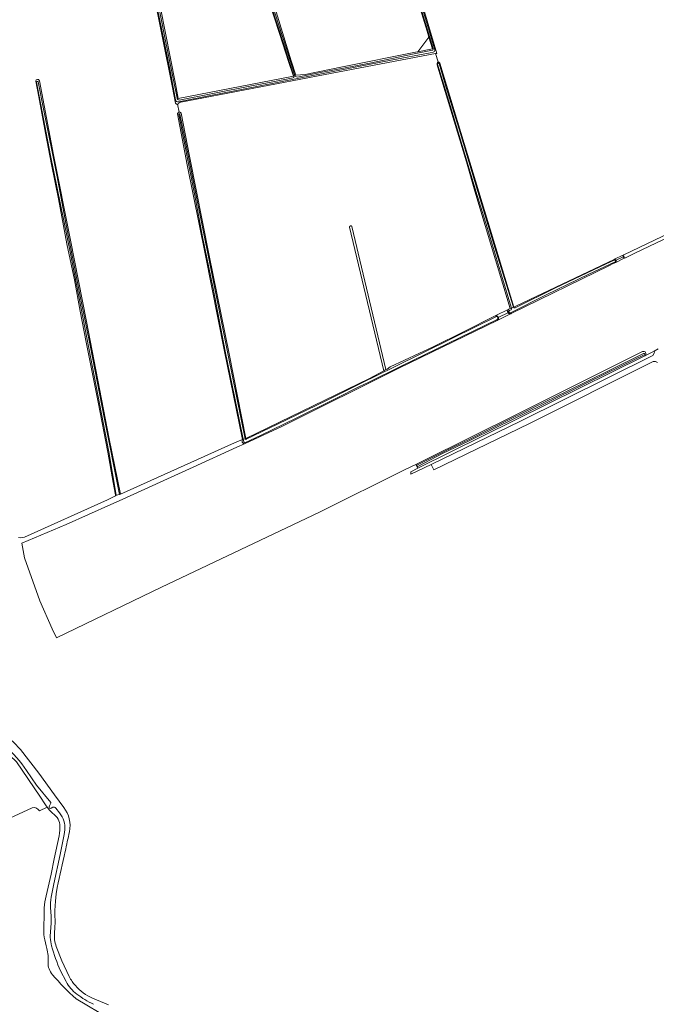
# Model space of a CAD drawing. Extents: x 199200 to 204075, y 460125 to 464703.
# Tile 110 of 174: x 202162 to 202538, y 461704 to 462285. Entities that reach past the tile are written whole.
import ezdxf

# ---------------------------------------------------------------- set-up
doc = ezdxf.new("R2010")
doc.units = 0
for name, color, linetype, lineweight in [('B-WE-GR-GRAS-GV', 60, 'Continuous', 13), ('B-WE-KW-KUNSTWERK_DUIKER-G', 170, 'Continuous', 18), ('B-WE-OG-WATER-GV', 130, 'Continuous', 18), ('B-WE-OG-WATER_GREPPEL-GV', 160, 'Continuous', 18), ('B-WE-OG-WATER_SLOOT-GV', 120, 'Continuous', 18), ('B-WE-OG-WEG-GV', 7, 'Continuous', 18), ('B-WE-VH-VERHARDING_FUNDERING_ZAND-GV', 7, 'Continuous', 18)]:
    doc.layers.add(name, color=color, linetype=linetype, lineweight=lineweight)

msp = doc.modelspace()

# ---------------------------------------------------------------- linework, layer by layer
at = {"layer": 'B-WE-GR-GRAS-GV', "flags": 128}
for points in [[(202280.561, 462375.545), (202279.874, 462375.796), (202274.823, 462377.64), (202272.563, 462378.395), (202224.871, 462394.336), (202235.41, 462342.525), (202245.346, 462292.428), (202254.143, 462247.619), (202255.829, 462238.832), (202323.805, 462251.989), (202320.952, 462260.759), (202315.803, 462276.589), (202297.938, 462331.659), (202284.136, 462374.239)], [(202349.831, 462353.629), (202347.201, 462354.42), (202345.397, 462354.963), (202313.981, 462364.41), (202313.463, 462364.581), (202305.343, 462367.261), (202286.376, 462373.522), (202302.246, 462324.551), (202312.179, 462294.631), (202322.589, 462261.204), (202325.234, 462252.712), (202330.782, 462253.021), (202352.743, 462257.651), (202396.002, 462266.25), (202397.218, 462266.492), (202403.833, 462275.037), (202402.772, 462278.559), (202390.984, 462317.179), (202388.141, 462326.925), (202385.386, 462336.159), (202382.376, 462343.773), (202350.494, 462353.43)], [(202403.833, 462275.037), (202397.218, 462266.492), (202405.888, 462268.215)], [(202443.015, 462110.539), (202450.99, 462114.347), (202451.864, 462114.764), (202443.255, 462143.562), (202431.081, 462184.092), (202426.013, 462201.463), (202411.51, 462249.554), (202408.764, 462258.669), (202408.75, 462259.549), (202408.846, 462260.153), (202409.243, 462260.482), (202407.801, 462265.415), (202342.528, 462253.007), (202256.276, 462236.502), (202256.27, 462236.437), (202256.259, 462236.372), (202256.245, 462236.307), (202256.227, 462236.244), (202256.205, 462236.182), (202256.18, 462236.121), (202256.15, 462236.062), (202256.118, 462236.005), (202256.081, 462235.95), (202256.042, 462235.898), (202255.999, 462235.847), (202255.954, 462235.8), (202255.906, 462235.755), (202255.855, 462235.714), (202255.801, 462235.675), (202255.746, 462235.64), (202255.688, 462235.608), (202255.628, 462235.58), (202255.567, 462235.556), (202255.505, 462235.535), (202255.441, 462235.518), (202255.377, 462235.505), (202255.352, 462235.501), (202256.285, 462230.81), (202256.351, 462230.821), (202256.417, 462230.827), (202256.484, 462230.83), (202256.551, 462230.828), (202256.617, 462230.823), (202256.684, 462230.813), (202256.749, 462230.799), (202256.814, 462230.782), (202256.877, 462230.761), (202256.939, 462230.736), (202256.999, 462230.707), (202257.058, 462230.675), (202257.115, 462230.639), (202257.169, 462230.6), (202257.221, 462230.558), (202257.27, 462230.513), (202257.317, 462230.465), (202257.36, 462230.414), (202257.4, 462230.361), (202257.438, 462230.306), (202257.471, 462230.248), (202257.479, 462230.235), (202262.354, 462204.828), (202273.98, 462146.204), (202285.825, 462088.118), (202295.616, 462038.034), (202368.799, 462073.55), (202377.261, 462078.057), (202357.02, 462162.95), (202357.018, 462163.002), (202357.021, 462163.054), (202357.027, 462163.106), (202357.037, 462163.157), (202357.051, 462163.208), (202357.069, 462163.257), (202357.091, 462163.304), (202357.116, 462163.35), (202357.144, 462163.394), (202357.176, 462163.435), (202357.211, 462163.474), (202357.249, 462163.51), (202357.289, 462163.544), (202357.332, 462163.573), (202357.377, 462163.6), (202357.424, 462163.623), (202357.473, 462163.642), (202357.523, 462163.658), (202357.574, 462163.67), (202357.625, 462163.678), (202357.677, 462163.682), (202357.73, 462163.681), (202357.782, 462163.677), (202357.833, 462163.669), (202357.884, 462163.657), (202357.934, 462163.641), (202357.983, 462163.622), (202358.029, 462163.598), (202358.074, 462163.572), (202358.117, 462163.542), (202358.157, 462163.508), (202358.195, 462163.472), (202358.23, 462163.433), (202358.261, 462163.391), (202358.29, 462163.347), (202358.315, 462163.301), (202358.332, 462163.263), (202378.492, 462078.713), (202379.196, 462079.088), (202380.896, 462080.43), (202406.463, 462092.284), (202424.758, 462101.259), (202442.616, 462110.348)], [(202513.298, 462143.849), (202513.364, 462143.855), (202513.429, 462143.857), (202513.495, 462143.856), (202513.56, 462143.85), (202513.625, 462143.84), (202513.689, 462143.827), (202513.752, 462143.809), (202513.814, 462143.788), (202513.875, 462143.763), (202513.934, 462143.734), (202513.991, 462143.702), (202514.046, 462143.666), (202514.098, 462143.627), (202514.149, 462143.585), (202514.196, 462143.54), (202514.241, 462143.492), (202514.283, 462143.442), (202514.321, 462143.389), (202514.356, 462143.333), (202514.388, 462143.276), (202514.417, 462143.217), (202514.441, 462143.156), (202514.462, 462143.094), (202514.479, 462143.031), (202514.492, 462142.967), (202514.501, 462142.902), (202514.507, 462142.836), (202514.508, 462142.771), (202514.505, 462142.705), (202514.498, 462142.64), (202514.488, 462142.576), (202514.473, 462142.512), (202514.455, 462142.449), (202514.432, 462142.387), (202514.406, 462142.327), (202514.377, 462142.269), (202514.344, 462142.212), (202514.307, 462142.158), (202514.267, 462142.106), (202514.224, 462142.056), (202514.206, 462142.036), (202518.491, 462144.134), (202519.936, 462144.841), (202519.884, 462144.821), (202519.824, 462144.802), (202519.763, 462144.787), (202519.701, 462144.776), (202519.638, 462144.769), (202519.575, 462144.766), (202519.512, 462144.767), (202519.449, 462144.772), (202519.386, 462144.78), (202519.325, 462144.793), (202519.264, 462144.81), (202519.204, 462144.83), (202519.146, 462144.854), (202519.089, 462144.882), (202519.034, 462144.914), (202518.981, 462144.948), (202518.931, 462144.987), (202518.883, 462145.028), (202518.838, 462145.072), (202518.796, 462145.119), (202518.757, 462145.168), (202518.721, 462145.22), (202518.688, 462145.274), (202518.659, 462145.33), (202518.633, 462145.388), (202518.611, 462145.447), (202518.593, 462145.507), (202518.579, 462145.569), (202518.569, 462145.631), (202518.562, 462145.694), (202518.56, 462145.757), (202518.562, 462145.82), (202518.567, 462145.883), (202518.577, 462145.945), (202518.591, 462146.007), (202518.608, 462146.068), (202518.629, 462146.127), (202518.654, 462146.185), (202518.683, 462146.242), (202518.715, 462146.296), (202518.75, 462146.348), (202518.789, 462146.398), (202518.831, 462146.445), (202518.876, 462146.49), (202518.923, 462146.532), (202518.079, 462146.129), (202513.911, 462144.141)], [(202444.23, 462107.787), (202445.775, 462108.537), (202452.479, 462111.819), (202452.409, 462111.787), (202452.337, 462111.759), (202452.264, 462111.735), (202452.19, 462111.715), (202452.115, 462111.699), (202452.04, 462111.686), (202451.963, 462111.678), (202451.887, 462111.674), (202451.81, 462111.673), (202451.733, 462111.677), (202451.657, 462111.684), (202451.581, 462111.696), (202451.506, 462111.711), (202451.432, 462111.731), (202451.359, 462111.754), (202451.287, 462111.781), (202451.217, 462111.811), (202451.148, 462111.846), (202451.081, 462111.883), (202451.016, 462111.925), (202450.954, 462111.969), (202450.894, 462112.017), (202450.836, 462112.068), (202450.782, 462112.122), (202450.73, 462112.178), (202450.681, 462112.237), (202450.635, 462112.299), (202450.593, 462112.363), (202450.554, 462112.429), (202450.518, 462112.497), (202450.486, 462112.567), (202450.458, 462112.638), (202450.433, 462112.711), (202450.413, 462112.785), (202450.396, 462112.859), (202450.383, 462112.935), (202450.374, 462113.011), (202450.369, 462113.088), (202450.368, 462113.165), (202450.371, 462113.241), (202450.378, 462113.318), (202450.389, 462113.394), (202450.404, 462113.469), (202450.423, 462113.543), (202450.446, 462113.616), (202450.472, 462113.689), (202450.502, 462113.759), (202450.536, 462113.828), (202450.573, 462113.895), (202450.614, 462113.96), (202450.658, 462114.023), (202450.706, 462114.083), (202450.756, 462114.141), (202450.809, 462114.196), (202450.866, 462114.248), (202450.99, 462114.347), (202443.015, 462110.539), (202443.091, 462110.557), (202443.167, 462110.572), (202443.245, 462110.582), (202443.322, 462110.589), (202443.4, 462110.592), (202443.478, 462110.591), (202443.556, 462110.585), (202443.634, 462110.576), (202443.711, 462110.563), (202443.787, 462110.546), (202443.862, 462110.525), (202443.936, 462110.5), (202444.008, 462110.471), (202444.079, 462110.439), (202444.148, 462110.403), (202444.216, 462110.364), (202444.281, 462110.321), (202444.344, 462110.275), (202444.404, 462110.225), (202444.462, 462110.173), (202444.517, 462110.118), (202444.57, 462110.06), (202444.619, 462109.999), (202444.665, 462109.937), (202444.708, 462109.871), (202444.747, 462109.804), (202444.783, 462109.735), (202444.815, 462109.664), (202444.844, 462109.591), (202444.868, 462109.517), (202444.889, 462109.442), (202444.906, 462109.366), (202444.92, 462109.289), (202444.929, 462109.212), (202444.934, 462109.134), (202444.935, 462109.056), (202444.932, 462108.978), (202444.926, 462108.9), (202444.915, 462108.823), (202444.9, 462108.746), (202444.882, 462108.67), (202444.859, 462108.596), (202444.833, 462108.522), (202444.803, 462108.45), (202444.769, 462108.38), (202444.732, 462108.311), (202444.691, 462108.245), (202444.647, 462108.18), (202444.6, 462108.118), (202444.55, 462108.059), (202444.496, 462108.002), (202444.44, 462107.948), (202444.381, 462107.897), (202444.32, 462107.849), (202444.256, 462107.804)]]:
    msp.add_lwpolyline(points, close=True, dxfattribs=at)
for points in [[(202399.595, 462295.359), (202408.563, 462265.559), (202407.801, 462265.415), (202409.243, 462260.482), (202409.755, 462260.428), (202410.186, 462259.984), (202410.312, 462259.751), (202424.598, 462212.28), (202454.099, 462115.707), (202455.687, 462116.369), (202513.298, 462143.849), (202513.911, 462144.141), (202518.079, 462146.129), (202518.923, 462146.532), (202577.936, 462174.681), (202582.157, 462176.694), (202540.591, 462337.06)], [(202173.776, 462249.388), (202182.073, 462205.516), (202192.204, 462155.142), (202201.659, 462107.195), (202215.08, 462037.771), (202221.599, 462005.189), (202289.055, 462035.409), (202293.742, 462037.509), (202283.082, 462089.416), (202271.665, 462147.05), (202261.088, 462199.641), (202255.381, 462229.841), (202255.391, 462229.907), (202255.404, 462229.972), (202255.422, 462230.037), (202255.443, 462230.1), (202255.468, 462230.162), (202255.497, 462230.222), (202255.529, 462230.281), (202255.565, 462230.338), (202255.604, 462230.392), (202255.646, 462230.444), (202255.691, 462230.493), (202255.739, 462230.539), (202255.79, 462230.583), (202255.843, 462230.623), (202255.899, 462230.66), (202255.957, 462230.694), (202256.016, 462230.724), (202256.078, 462230.751), (202256.141, 462230.773), (202256.205, 462230.792), (202256.27, 462230.808), (202256.285, 462230.81), (202255.352, 462235.501), (202255.287, 462235.494), (202255.221, 462235.49), (202255.155, 462235.491), (202255.09, 462235.495), (202255.024, 462235.503), (202254.96, 462235.516), (202254.896, 462235.532), (202254.833, 462235.552), (202254.772, 462235.576), (202254.712, 462235.603), (202254.654, 462235.635), (202254.598, 462235.669), (202254.544, 462235.707), (202254.493, 462235.748), (202254.444, 462235.792), (202254.398, 462235.839), (202254.355, 462235.889), (202254.315, 462235.942), (202254.278, 462235.996), (202254.245, 462236.053), (202254.215, 462236.112), (202254.189, 462236.172), (202254.18, 462236.195), (202252.274, 462246.282), (202240.491, 462304.163)], [(202161.455, 461979.548), (202162.581, 461979.426), (202163.684, 461979.487), (202165.032, 461979.739), (202214.073, 462001.867), (202218.649, 462004.241), (202218.675, 462004.457), (202218.696, 462004.858), (202217.392, 462012.052), (202214.111, 462030.073), (202208.558, 462059.543), (202204.706, 462078.26), (202201.452, 462094.979), (202197.808, 462113.306), (202194.459, 462131.689), (202190.009, 462153.1), (202185.008, 462179.545), (202180.943, 462199.956), (202177.399, 462218.375), (202173.498, 462239.79), (202171.575, 462249.151)], [(202578.816, 462172.959), (202525.844, 462147.733), (202519.936, 462144.841), (202518.491, 462144.134), (202514.206, 462142.036), (202512.769, 462141.332), (202510.481, 462140.213), (202452.479, 462111.819), (202445.775, 462108.537), (202444.23, 462107.787), (202386.107, 462079.573), (202317.402, 462045.256), (202294.848, 462034.897), (202290.415, 462032.861), (202264.679, 462021.04), (202220.942, 462001.302), (202215.903, 461999.028), (202189.614, 461987.164), (202163.391, 461976.213), (202165.033, 461967.559), (202174.071, 461942.167), (202181.403, 461925.707)], [(202181.403, 461925.707), (202183.928, 461920.294), (202245.915, 461950.222), (202339.18, 461994.54), (202389.9, 462019.685), (202396.13, 462022.774), (202400.485, 462024.933), (202456.812, 462052.795), (202530.034, 462089.423)], [(202531.389, 462086.866), (202536.915, 462089.602), (202539.329, 462090.979)], [(202173.767, 461818.025), (202178.354, 461820.234), (202177.443, 461821.7), (202174.009, 461826.737), (202160.218, 461847.163), (202152.085, 461854.8), (202144.573, 461860.658), (202135.007, 461867.541), (202121.11, 461877.992), (202106.626, 461889.381)], [(202115.65, 461796.292), (202116.077, 461794.973), (202117.582, 461795.675), (202151.274, 461811.409), (202169.59, 461819.95)]]:
    msp.add_lwpolyline(points, dxfattribs=at)
at = {"layer": 'B-WE-GR-GRAS-GV'}
for points in [[(202171.575, 462249.151, -0.8412596), (202173.776, 462249.388)], [(202530.034, 462089.423, -0.9161764), (202531.389, 462086.866)], [(202169.59, 461819.95, -0.3331914), (202173.767, 461818.025)]]:
    msp.add_lwpolyline(points, format="xyb", dxfattribs=at)
at = {"layer": 'B-WE-KW-KUNSTWERK_DUIKER-G', "flags": 128}
for points in [[(202519.377, 462145.72), (202514.028, 462143.196)], [(202450.855, 462112.406), (202444.85, 462109.465)]]:
    msp.add_lwpolyline(points, dxfattribs=at)
at = {"layer": 'B-WE-OG-WATER-GV'}
msp.add_lwpolyline([(202409.872, 462259.487, 0.8390377), (202408.971, 462259.081)], format="xyb", dxfattribs=at)
at = {"layer": 'B-WE-OG-WATER-GV', "flags": 128}
msp.add_lwpolyline([(202408.971, 462259.081), (202416.414, 462234.811), (202422.586, 462214.381), (202431.616, 462184.17), (202438.184, 462162.644), (202446.471, 462135.041), (202452.641, 462115.092), (202453.777, 462115.571), (202443.644, 462148.324), (202431.391, 462188.538), (202422.423, 462218.272), (202414.148, 462245.395), (202409.872, 462259.487)], dxfattribs=at)
at = {"layer": 'B-WE-OG-WATER_GREPPEL-GV', "flags": 128}
msp.add_lwpolyline([(202378.492, 462078.713), (202358.332, 462163.263), (202358.315, 462163.301), (202358.29, 462163.347), (202358.261, 462163.391), (202358.23, 462163.433), (202358.195, 462163.472), (202358.157, 462163.508), (202358.117, 462163.542), (202358.074, 462163.572), (202358.029, 462163.598), (202357.983, 462163.622), (202357.934, 462163.641), (202357.884, 462163.657), (202357.833, 462163.669), (202357.782, 462163.677), (202357.73, 462163.681), (202357.677, 462163.682), (202357.625, 462163.678), (202357.574, 462163.67), (202357.523, 462163.658), (202357.473, 462163.642), (202357.424, 462163.623), (202357.377, 462163.6), (202357.332, 462163.573), (202357.289, 462163.544), (202357.249, 462163.51), (202357.211, 462163.474), (202357.176, 462163.435), (202357.144, 462163.394), (202357.116, 462163.35), (202357.091, 462163.304), (202357.069, 462163.257), (202357.051, 462163.208), (202357.037, 462163.157), (202357.027, 462163.106), (202357.021, 462163.054), (202357.018, 462163.002), (202357.02, 462162.95), (202377.261, 462078.057)], close=True, dxfattribs=at)
at = {"layer": 'B-WE-OG-WATER_SLOOT-GV', "flags": 128}
for points in [[(202255.089, 462239.118), (202247.613, 462275.952), (202235.229, 462339.507), (202226.139, 462382.295), (202224.019, 462394.408), (202222.778, 462394.512), (202225.593, 462381.173), (202231.155, 462354.106), (202235.547, 462332.65), (202238.368, 462317.714), (202241.988, 462299.488), (202246.169, 462279.157), (202251.218, 462254.326), (202254.198, 462238.134)], [(202324.083, 462252.13), (202323.805, 462251.989), (202255.829, 462238.832), (202254.143, 462247.619), (202245.346, 462292.428), (202235.41, 462342.525), (202224.871, 462394.336), (202224.019, 462394.408), (202226.139, 462382.295), (202235.229, 462339.507), (202247.613, 462275.952), (202255.089, 462239.118)], [(202406.305, 462268.347), (202402.076, 462282.591), (202398.298, 462294.791), (202393.384, 462310.912), (202388.72, 462326.131), (202385.654, 462336.459), (202382.967, 462343.619), (202382.376, 462343.773), (202385.386, 462336.159), (202388.141, 462326.925), (202390.984, 462317.179), (202402.772, 462278.559), (202403.833, 462275.037)], [(202407.381, 462267.555), (202400.063, 462291.797), (202393.45, 462313.627), (202389.825, 462326.112), (202384.381, 462343.249), (202382.967, 462343.619), (202385.654, 462336.459), (202388.72, 462326.131), (202393.384, 462310.912), (202398.298, 462294.791), (202402.076, 462282.591), (202406.305, 462268.347)], [(202385.745, 462343.276), (202384.381, 462343.249), (202389.825, 462326.112), (202393.45, 462313.627), (202400.063, 462291.797), (202407.381, 462267.555)], [(202240.491, 462304.163), (202252.274, 462246.282), (202254.18, 462236.195), (202254.189, 462236.172), (202254.215, 462236.112), (202254.245, 462236.053), (202254.278, 462235.996), (202254.315, 462235.942), (202254.355, 462235.889), (202254.398, 462235.839), (202254.444, 462235.792), (202254.493, 462235.748), (202254.544, 462235.707), (202254.598, 462235.669), (202254.654, 462235.635), (202254.712, 462235.603), (202254.772, 462235.576), (202254.833, 462235.552), (202254.896, 462235.532), (202254.96, 462235.516), (202255.024, 462235.503), (202255.09, 462235.495), (202255.155, 462235.491), (202255.221, 462235.49), (202255.287, 462235.494), (202255.352, 462235.501), (202255.377, 462235.505), (202255.441, 462235.518), (202255.505, 462235.535), (202255.567, 462235.556), (202255.628, 462235.58), (202255.688, 462235.608), (202255.746, 462235.64), (202255.801, 462235.675), (202255.855, 462235.714), (202255.906, 462235.755), (202255.954, 462235.8), (202255.999, 462235.847), (202256.042, 462235.898), (202256.081, 462235.95), (202256.118, 462236.005), (202256.15, 462236.062), (202256.18, 462236.121), (202256.205, 462236.182), (202256.227, 462236.244), (202256.245, 462236.307), (202256.259, 462236.372), (202256.27, 462236.437), (202256.276, 462236.502), (202342.528, 462253.007), (202407.801, 462265.415), (202408.563, 462265.559), (202399.595, 462295.359)], [(202254.198, 462238.134), (202251.218, 462254.326), (202246.169, 462279.157), (202241.988, 462299.488)], [(202403.833, 462275.037), (202405.888, 462268.215), (202397.218, 462266.492), (202396.002, 462266.25), (202352.743, 462257.651), (202330.782, 462253.021), (202325.234, 462252.712), (202324.67, 462252.426)], [(202406.28, 462266.261), (202404.542, 462265.947), (202381.622, 462261.611), (202361.245, 462257.63), (202342.442, 462253.923), (202327.214, 462250.878), (202302.14, 462246.054), (202274.911, 462240.681), (202255.904, 462236.972)], [(202255.904, 462236.972), (202274.911, 462240.681), (202302.14, 462246.054), (202327.214, 462250.878), (202342.442, 462253.923), (202361.245, 462257.63), (202381.622, 462261.611), (202404.542, 462265.947), (202406.28, 462266.261)], [(202325.946, 462251.484), (202330.901, 462252.428), (202339.737, 462254.211), (202369.896, 462260.034), (202394.154, 462265.022), (202405.951, 462267.369)], [(202405.951, 462267.369), (202394.154, 462265.022), (202369.896, 462260.034), (202339.737, 462254.211), (202330.901, 462252.428), (202325.946, 462251.484)], [(202409.243, 462260.482), (202408.846, 462260.153), (202408.75, 462259.549), (202408.764, 462258.669), (202411.51, 462249.554), (202426.013, 462201.463), (202431.081, 462184.092), (202443.255, 462143.562), (202451.864, 462114.764), (202452.641, 462115.092), (202446.471, 462135.041), (202438.184, 462162.644), (202431.616, 462184.17), (202422.586, 462214.381), (202416.414, 462234.811), (202408.971, 462259.081)], [(202409.872, 462259.487), (202414.148, 462245.395), (202422.423, 462218.272), (202431.391, 462188.538), (202443.644, 462148.324), (202453.777, 462115.571), (202454.099, 462115.707), (202424.598, 462212.28), (202410.312, 462259.751), (202410.186, 462259.984), (202409.755, 462260.428), (202409.243, 462260.482)], [(202324.67, 462252.426), (202324.083, 462252.13)], [(202171.575, 462249.151), (202173.498, 462239.79), (202177.399, 462218.375), (202180.943, 462199.956), (202185.008, 462179.545), (202190.009, 462153.1), (202194.459, 462131.689), (202197.808, 462113.306), (202201.452, 462094.979), (202204.706, 462078.26), (202208.558, 462059.543), (202214.111, 462030.073), (202217.392, 462012.052), (202218.696, 462004.858), (202218.675, 462004.457), (202218.649, 462004.241), (202219.176, 462004.515), (202214.726, 462030.083), (202202.907, 462091.459), (202192.149, 462147.242), (202180.368, 462205.192), (202172.1, 462248.503)], [(202172.1, 462248.503), (202180.368, 462205.192), (202192.149, 462147.242), (202202.907, 462091.459), (202214.726, 462030.083), (202219.176, 462004.515), (202221.116, 462005.055)], [(202173.077, 462248.71), (202176.347, 462231.715), (202184.176, 462192.532), (202189.441, 462165.168), (202198.34, 462120.201), (202203.946, 462092.014), (202212.022, 462050.491), (202221.116, 462005.055), (202221.599, 462005.189), (202215.08, 462037.771), (202201.659, 462107.195), (202192.204, 462155.142), (202182.073, 462205.516), (202173.776, 462249.388)], [(202221.116, 462005.055), (202212.022, 462050.491), (202203.946, 462092.014), (202198.34, 462120.201), (202189.441, 462165.168), (202184.176, 462192.532), (202176.347, 462231.715), (202173.077, 462248.71)], [(202256.324, 462237.921), (202276.208, 462241.769), (202300.048, 462246.574), (202310.589, 462248.559), (202323.712, 462251.058)], [(202323.712, 462251.058), (202310.589, 462248.559), (202300.048, 462246.574), (202276.208, 462241.769), (202256.324, 462237.921)], [(202256.771, 462229.655), (202259.654, 462215.256), (202267.726, 462174.635), (202276.801, 462129.582), (202285.543, 462086.273), (202295.282, 462037.94), (202295.616, 462038.034), (202285.825, 462088.118), (202273.98, 462146.204), (202262.354, 462204.828), (202257.479, 462230.235), (202257.471, 462230.248), (202257.438, 462230.306), (202257.4, 462230.361), (202257.36, 462230.414), (202257.317, 462230.465), (202257.27, 462230.513), (202257.221, 462230.558), (202257.169, 462230.6), (202257.115, 462230.639), (202257.058, 462230.675), (202256.999, 462230.707), (202256.939, 462230.736), (202256.877, 462230.761), (202256.814, 462230.782), (202256.749, 462230.799), (202256.684, 462230.813), (202256.617, 462230.823), (202256.551, 462230.828), (202256.484, 462230.83), (202256.417, 462230.827), (202256.351, 462230.821), (202256.285, 462230.81), (202256.27, 462230.808), (202256.205, 462230.792), (202256.141, 462230.773), (202256.078, 462230.751), (202256.016, 462230.724), (202255.957, 462230.694), (202255.899, 462230.66), (202255.843, 462230.623), (202255.79, 462230.583), (202255.739, 462230.539), (202255.691, 462230.493), (202255.646, 462230.444), (202255.604, 462230.392), (202255.565, 462230.338), (202255.529, 462230.281), (202255.497, 462230.222), (202255.468, 462230.162), (202255.443, 462230.1), (202255.422, 462230.037), (202255.404, 462229.972), (202255.391, 462229.907), (202255.381, 462229.841), (202261.088, 462199.641), (202271.665, 462147.05), (202283.082, 462089.416), (202293.742, 462037.509), (202294.228, 462037.645), (202289.262, 462061.843), (202283.461, 462089.672), (202276.393, 462126.717), (202270.19, 462157.231), (202265.493, 462181.64), (202258.796, 462215.548), (202256.119, 462229.424)], [(202256.119, 462229.424), (202258.796, 462215.548), (202265.493, 462181.64), (202270.19, 462157.231), (202276.393, 462126.717), (202283.461, 462089.672), (202289.262, 462061.843), (202294.228, 462037.645), (202295.282, 462037.94), (202285.543, 462086.273), (202276.801, 462129.582), (202267.726, 462174.635), (202259.654, 462215.256), (202256.771, 462229.655)], [(202577.936, 462174.681), (202518.923, 462146.532), (202518.876, 462146.49), (202518.831, 462146.445), (202518.789, 462146.398), (202518.75, 462146.348), (202518.715, 462146.296), (202518.683, 462146.242), (202518.654, 462146.185), (202518.629, 462146.127), (202518.608, 462146.068), (202518.591, 462146.007), (202518.577, 462145.945), (202518.567, 462145.883), (202518.562, 462145.82), (202518.56, 462145.757), (202518.562, 462145.694), (202518.569, 462145.631), (202518.579, 462145.569), (202518.593, 462145.507), (202518.611, 462145.447), (202518.633, 462145.388), (202518.659, 462145.33), (202518.688, 462145.274), (202518.721, 462145.22), (202518.757, 462145.168), (202518.796, 462145.119), (202518.838, 462145.072), (202518.883, 462145.028), (202518.931, 462144.987), (202518.981, 462144.948), (202519.034, 462144.914), (202519.089, 462144.882), (202519.146, 462144.854), (202519.204, 462144.83), (202519.264, 462144.81), (202519.325, 462144.793), (202519.386, 462144.78), (202519.449, 462144.772), (202519.512, 462144.767), (202519.575, 462144.766), (202519.638, 462144.769), (202519.701, 462144.776), (202519.763, 462144.787), (202519.824, 462144.802), (202519.884, 462144.821), (202519.936, 462144.841), (202525.844, 462147.733), (202578.816, 462172.959)], [(202452.641, 462115.092), (202451.864, 462114.764), (202450.99, 462114.347), (202450.866, 462114.248), (202450.809, 462114.196), (202450.756, 462114.141), (202450.706, 462114.083), (202450.658, 462114.023), (202450.614, 462113.96), (202450.573, 462113.895), (202450.536, 462113.828), (202450.502, 462113.759), (202450.472, 462113.689), (202450.446, 462113.616), (202450.423, 462113.543), (202450.404, 462113.469), (202450.389, 462113.394), (202450.378, 462113.318), (202450.371, 462113.241), (202450.368, 462113.165), (202450.369, 462113.088), (202450.374, 462113.011), (202450.383, 462112.935), (202450.396, 462112.859), (202450.413, 462112.785), (202450.433, 462112.711), (202450.458, 462112.638), (202450.486, 462112.567), (202450.518, 462112.497), (202450.554, 462112.429), (202450.593, 462112.363), (202450.635, 462112.299), (202450.681, 462112.237), (202450.73, 462112.178), (202450.782, 462112.122), (202450.836, 462112.068), (202450.894, 462112.017), (202450.954, 462111.969), (202451.016, 462111.925), (202451.081, 462111.883), (202451.148, 462111.846), (202451.217, 462111.811), (202451.287, 462111.781), (202451.359, 462111.754), (202451.432, 462111.731), (202451.506, 462111.711), (202451.581, 462111.696), (202451.657, 462111.684), (202451.733, 462111.677), (202451.81, 462111.673), (202451.887, 462111.674), (202451.963, 462111.678), (202452.04, 462111.686), (202452.115, 462111.699), (202452.19, 462111.715), (202452.264, 462111.735), (202452.337, 462111.759), (202452.409, 462111.787), (202452.479, 462111.819), (202510.481, 462140.213), (202512.769, 462141.332), (202514.206, 462142.036), (202514.224, 462142.056), (202514.267, 462142.106), (202514.307, 462142.158), (202514.344, 462142.212), (202514.377, 462142.269), (202514.406, 462142.327), (202514.432, 462142.387), (202514.455, 462142.449), (202514.473, 462142.512), (202514.488, 462142.576), (202514.498, 462142.64), (202514.505, 462142.705), (202514.508, 462142.771), (202514.507, 462142.836), (202514.501, 462142.902), (202514.492, 462142.967), (202514.479, 462143.031), (202514.462, 462143.094), (202514.441, 462143.156), (202514.417, 462143.217), (202514.388, 462143.276), (202514.356, 462143.333), (202514.321, 462143.389), (202514.283, 462143.442), (202514.241, 462143.492), (202514.196, 462143.54), (202514.149, 462143.585), (202514.098, 462143.627), (202514.046, 462143.666), (202513.991, 462143.702), (202513.934, 462143.734), (202513.875, 462143.763), (202513.814, 462143.788), (202513.752, 462143.809), (202513.689, 462143.827), (202513.625, 462143.84), (202513.56, 462143.85), (202513.495, 462143.856), (202513.429, 462143.857), (202513.364, 462143.855), (202513.298, 462143.849), (202455.687, 462116.369), (202454.099, 462115.707), (202453.777, 462115.571)], [(202513.912, 462142.461), (202498.4, 462135.054), (202473.207, 462122.855), (202452.07, 462112.215)], [(202454.784, 462115.231), (202478.719, 462126.963), (202508.621, 462141.182), (202513.33, 462143.463)], [(202513.33, 462143.463), (202508.621, 462141.182), (202478.719, 462126.963), (202454.784, 462115.231)], [(202498.4, 462135.054), (202513.912, 462142.461)], [(202452.07, 462112.215), (202473.207, 462122.855), (202498.4, 462135.054)], [(202451.394, 462113.57), (202452.463, 462114.101)], [(202452.463, 462114.101), (202451.394, 462113.57)], [(202453.777, 462115.571), (202452.641, 462115.092)], [(202294.524, 462036.3), (202294.228, 462037.645), (202293.742, 462037.509), (202293.699, 462037.439), (202293.659, 462037.367), (202293.622, 462037.292), (202293.589, 462037.217), (202293.56, 462037.139), (202293.534, 462037.061), (202293.513, 462036.981), (202293.495, 462036.9), (202293.481, 462036.819), (202293.471, 462036.737), (202293.465, 462036.654), (202293.463, 462036.572), (202293.466, 462036.489), (202293.472, 462036.407), (202293.482, 462036.325), (202293.496, 462036.243), (202293.514, 462036.162), (202293.536, 462036.083), (202293.561, 462036.004), (202293.591, 462035.927), (202293.624, 462035.851), (202293.661, 462035.777), (202293.701, 462035.705), (202293.745, 462035.635), (202293.792, 462035.567), (202293.842, 462035.501), (202293.895, 462035.438), (202293.952, 462035.378), (202294.011, 462035.32), (202294.073, 462035.266), (202294.138, 462035.214), (202294.205, 462035.166), (202294.274, 462035.12), (202294.345, 462035.079), (202294.419, 462035.041), (202294.494, 462035.006), (202294.57, 462034.975), (202294.648, 462034.948), (202294.728, 462034.924), (202294.808, 462034.905), (202294.848, 462034.897), (202317.402, 462045.256), (202386.107, 462079.573), (202444.23, 462107.787), (202444.256, 462107.804), (202444.32, 462107.849), (202444.381, 462107.897), (202444.44, 462107.948), (202444.496, 462108.002), (202444.55, 462108.059), (202444.6, 462108.118), (202444.647, 462108.18), (202444.691, 462108.245), (202444.732, 462108.311), (202444.769, 462108.38), (202444.803, 462108.45), (202444.833, 462108.522), (202444.859, 462108.596), (202444.882, 462108.67), (202444.9, 462108.746), (202444.915, 462108.823), (202444.926, 462108.9), (202444.932, 462108.978), (202444.935, 462109.056), (202444.934, 462109.134), (202444.929, 462109.212), (202444.92, 462109.289), (202444.906, 462109.366), (202444.889, 462109.442), (202444.868, 462109.517), (202444.844, 462109.591), (202444.815, 462109.664), (202444.783, 462109.735), (202444.747, 462109.804), (202444.708, 462109.871), (202444.665, 462109.937), (202444.619, 462109.999), (202444.57, 462110.06), (202444.517, 462110.118), (202444.462, 462110.173), (202444.404, 462110.225), (202444.344, 462110.275), (202444.281, 462110.321), (202444.216, 462110.364), (202444.148, 462110.403), (202444.079, 462110.439), (202444.008, 462110.471), (202443.936, 462110.5), (202443.862, 462110.525), (202443.787, 462110.546), (202443.711, 462110.563), (202443.634, 462110.576), (202443.556, 462110.585), (202443.478, 462110.591), (202443.4, 462110.592), (202443.322, 462110.589), (202443.245, 462110.582), (202443.167, 462110.572), (202443.091, 462110.557), (202443.015, 462110.539), (202442.616, 462110.348), (202424.758, 462101.259), (202406.463, 462092.284), (202380.896, 462080.43), (202379.196, 462079.088), (202378.492, 462078.713), (202377.261, 462078.057), (202368.799, 462073.55), (202295.616, 462038.034), (202295.282, 462037.94)], [(202444.222, 462108.248), (202414.569, 462093.995), (202387.787, 462081.056), (202368.027, 462071.219), (202362.939, 462068.748), (202348.793, 462061.725), (202325.351, 462050.093), (202304.303, 462039.794), (202295.433, 462035.594)], [(202295.961, 462037.575), (202314.48, 462046.489), (202343.442, 462060.586), (202363.871, 462070.723), (202383.063, 462080.145), (202417.885, 462097.354), (202443.685, 462110.049)], [(202443.685, 462110.049), (202417.885, 462097.354), (202383.063, 462080.145), (202363.871, 462070.723), (202343.442, 462060.586), (202314.48, 462046.489), (202295.961, 462037.575)], [(202362.939, 462068.748), (202368.027, 462071.219), (202387.787, 462081.056), (202414.569, 462093.995), (202444.222, 462108.248)], [(202530.034, 462089.423), (202456.812, 462052.795), (202400.485, 462024.933), (202396.13, 462022.774), (202397.246, 462020.444), (202531.389, 462086.866)], [(202397.061, 462022.591), (202413.693, 462030.81), (202427.945, 462037.736), (202446.095, 462046.723), (202466.099, 462056.469), (202485.452, 462066.003), (202510.411, 462078.275), (202530.625, 462088.23)], [(202530.625, 462088.23), (202510.411, 462078.275), (202485.452, 462066.003), (202466.099, 462056.469), (202446.095, 462046.723), (202427.945, 462037.736), (202413.693, 462030.81), (202397.061, 462022.591)], [(202531.096, 462087.538), (202517.576, 462080.996), (202497.619, 462071.169), (202470.945, 462057.88), (202443.882, 462044.837), (202427.17, 462036.39), (202411.971, 462029.125), (202397.279, 462021.526)], [(202397.279, 462021.526), (202411.971, 462029.125), (202427.17, 462036.39), (202443.882, 462044.837), (202470.945, 462057.88), (202497.619, 462071.169), (202517.576, 462080.996), (202531.096, 462087.538)], [(202295.433, 462035.594), (202304.303, 462039.794), (202325.351, 462050.093), (202348.793, 462061.725), (202362.939, 462068.748)], [(202295.282, 462037.94), (202294.228, 462037.645), (202294.524, 462036.3)], [(202106.626, 461889.381), (202121.11, 461877.992), (202135.007, 461867.541), (202144.573, 461860.658), (202152.085, 461854.8), (202160.218, 461847.163), (202174.009, 461826.737), (202177.443, 461821.7), (202178.354, 461820.234), (202179.748, 461818.589), (202184.182, 461814.112)], [(202188.149, 461820.188), (202182.693, 461827.516), (202173.348, 461840.397), (202162.593, 461854.256)], [(202180.538, 461823.112), (202172.058, 461833.204), (202166.237, 461841.868)], [(202166.237, 461841.868), (202172.058, 461833.204), (202180.538, 461823.112)], [(202179.547, 461820.506), (202179.776, 461820.991), (202180.425, 461822.261)], [(202180.425, 461822.261), (202179.776, 461820.991), (202179.547, 461820.506)], [(202181.754, 461820.309), (202180.638, 461819.675)], [(202180.638, 461819.675), (202181.754, 461820.309)], [(202185.653, 461816.847), (202183.551, 461819.777)], [(202183.551, 461819.777), (202185.653, 461816.847)], [(202180.791, 461767.141), (202182.227, 461775.009), (202185.962, 461792.301), (202188.322, 461804.149), (202188.702, 461806.858)], [(202188.702, 461806.858), (202188.322, 461804.149), (202185.962, 461792.301), (202182.227, 461775.009), (202180.791, 461767.141)], [(202185.403, 461803.301), (202182.493, 461789.675), (202180.763, 461780.798), (202177.839, 461767.87)], [(202182.666, 461746.062), (202182.918, 461748.992), (202183.102, 461752.539), (202182.835, 461756.88), (202182.803, 461759.306), (202183.255, 461764.776), (202183.667, 461769.132), (202184.349, 461772.924)], [(202176.588, 461760.738), (202176.543, 461756.708), (202176.403, 461749.261)], [(202180.293, 461746.006), (202180.59, 461749.835)], [(202180.59, 461749.835), (202180.293, 461746.006)], [(202180.984, 461738.384), (202180.462, 461740.799)], [(202180.462, 461740.799), (202180.984, 461738.384)], [(202191.428, 461720.17), (202187.06, 461729.526), (202183.69, 461737.906)], [(202189.5, 461717.294), (202186.32, 461723.637)], [(202186.32, 461723.637), (202189.5, 461717.294)], [(202195.457, 461707.122), (202215.301, 461695.215)], [(202214.549, 461703.565), (202205.187, 461707.535), (202202.399, 461708.893)]]:
    msp.add_lwpolyline(points, dxfattribs=at)
for points in [[(202324.083, 462252.13), (202318.608, 462269.546), (202310.504, 462294.203), (202303.56, 462315.684), (202293.935, 462345.383), (202285.464, 462371.05), (202284.616, 462374.085), (202284.136, 462374.239), (202297.938, 462331.659), (202315.803, 462276.589), (202320.952, 462260.759), (202323.805, 462251.989)], [(202284.616, 462374.085), (202285.464, 462371.05), (202293.935, 462345.383), (202303.56, 462315.684), (202310.504, 462294.203), (202318.608, 462269.546), (202324.083, 462252.13), (202324.67, 462252.426), (202319.426, 462269.385), (202311.038, 462295.083), (202303.832, 462317.591), (202295.567, 462343.149), (202289.678, 462361.613), (202285.637, 462373.758)], [(202285.637, 462373.758), (202289.678, 462361.613), (202295.567, 462343.149), (202303.832, 462317.591), (202311.038, 462295.083), (202319.426, 462269.385), (202324.67, 462252.426), (202325.234, 462252.712), (202322.589, 462261.204), (202312.179, 462294.631), (202302.246, 462324.551), (202286.376, 462373.522)]]:
    msp.add_lwpolyline(points, close=True, dxfattribs=at)
at = {"layer": 'B-WE-OG-WATER_SLOOT-GV'}
for points in [[(202405.951, 462267.369, 0.5248933), (202406.305, 462268.347)], [(202406.305, 462268.347, -0.5248933), (202405.951, 462267.369)], [(202407.381, 462267.555, -0.4763112), (202406.28, 462266.261)], [(202406.28, 462266.261, 0.4763112), (202407.381, 462267.555)], [(202408.971, 462259.081, -0.8390377), (202409.872, 462259.487)], [(202323.712, 462251.058, 0.4513813), (202324.083, 462252.13)], [(202324.083, 462252.13, -0.4513813), (202323.712, 462251.058)], [(202324.67, 462252.426, 0.2111023), (202325.946, 462251.484)], [(202325.946, 462251.484, -0.2111023), (202324.67, 462252.426)], [(202173.776, 462249.388, 0.8412596), (202171.575, 462249.151)], [(202172.1, 462248.503, -0.8464233), (202173.077, 462248.71)], [(202173.077, 462248.71, 0.8464233), (202172.1, 462248.503)], [(202255.904, 462236.972, -0.4550058), (202254.198, 462238.134)], [(202254.198, 462238.134, 0.4550058), (202255.904, 462236.972)], [(202255.089, 462239.118, 0.3560516), (202256.324, 462237.921)], [(202256.324, 462237.921, -0.3560516), (202255.089, 462239.118)], [(202256.119, 462229.424, -0.8252638), (202256.771, 462229.655)], [(202256.771, 462229.655, 0.8252638), (202256.119, 462229.424)], [(202513.33, 462143.463, -0.783965), (202513.912, 462142.461)], [(202513.912, 462142.461, 0.783965), (202513.33, 462143.463)], [(202452.07, 462112.215, -0.8744886), (202451.394, 462113.57)], [(202451.394, 462113.57, 0.8744886), (202452.07, 462112.215)], [(202452.463, 462114.101, 0.2529934), (202452.641, 462115.092)], [(202452.641, 462115.092, -0.2529934), (202452.463, 462114.101)], [(202453.777, 462115.571, 0.419826), (202454.784, 462115.231)], [(202454.784, 462115.231, -0.419826), (202453.777, 462115.571)], [(202443.685, 462110.049, -0.7585226), (202444.222, 462108.248)], [(202444.222, 462108.248, 0.7585226), (202443.685, 462110.049)], [(202531.389, 462086.866, 0.9161764), (202530.034, 462089.423)], [(202530.625, 462088.23, -0.8783755), (202531.096, 462087.538)], [(202531.096, 462087.538, 0.8783755), (202530.625, 462088.23)], [(202295.282, 462037.94, 0.4289226), (202295.961, 462037.575)], [(202295.961, 462037.575, -0.4289226), (202295.282, 462037.94)], [(202295.433, 462035.594, -0.5075901), (202294.524, 462036.3)], [(202294.524, 462036.3, 0.5075901), (202295.433, 462035.594)], [(202397.279, 462021.526, -0.7697966), (202397.061, 462022.591)], [(202397.061, 462022.591, 0.7697966), (202397.279, 462021.526)], [(202162.593, 461854.256, 0.0784115), (202150.394, 461865.006)], [(202166.237, 461841.868, 0.0708366), (202153.221, 461856.427)], [(202153.221, 461856.427, -0.0708366), (202166.237, 461841.868)], [(202180.425, 461822.261, 0.322615), (202180.538, 461823.112)], [(202180.538, 461823.112, -0.322615), (202180.425, 461822.261)], [(202180.638, 461819.675, -0.7473989), (202179.547, 461820.506)], [(202179.547, 461820.506, 0.7473989), (202180.638, 461819.675)], [(202183.551, 461819.777, 0.2909728), (202181.754, 461820.309)], [(202181.754, 461820.309, -0.2909728), (202183.551, 461819.777)], [(202188.702, 461806.858, 0.2217133), (202185.653, 461816.847)], [(202185.653, 461816.847, -0.2217133), (202188.702, 461806.858)], [(202191.555, 461805.784, 0.2149079), (202188.149, 461820.188)], [(202184.182, 461814.112, -0.1249574), (202185.797, 461810.054)], [(202185.797, 461810.054, -0.0936236), (202185.403, 461803.301)], [(202189.033, 461794.038, -0.0044416), (202191.555, 461805.784)], [(202184.349, 461772.924, -0.0056772), (202189.033, 461794.038)], [(202177.839, 461767.87, 0.0705217), (202176.588, 461760.738)], [(202180.391, 461760.463, -0.053596), (202180.791, 461767.141)], [(202180.791, 461767.141, 0.053596), (202180.391, 461760.463)], [(202180.59, 461749.835, 0.0371565), (202180.391, 461760.463)], [(202180.391, 461760.463, -0.0371565), (202180.59, 461749.835)], [(202176.403, 461749.261, 0.0704965), (202176.66, 461743.598)], [(202180.462, 461740.799, -0.0877925), (202180.293, 461746.006)], [(202180.293, 461746.006, 0.0877925), (202180.462, 461740.799)], [(202183.69, 461737.906, -0.1015817), (202182.666, 461746.062)], [(202176.66, 461743.598, 0.0282866), (202178.127, 461736.756)], [(202178.127, 461736.756, -0.0892007), (202178.865, 461728.569)], [(202186.32, 461723.637, -0.0429933), (202180.984, 461738.384)], [(202180.984, 461738.384, 0.0429933), (202186.32, 461723.637)], [(202178.865, 461728.569, 0.1804497), (202181.493, 461721.335)], [(202181.493, 461721.335, 0.0303418), (202195.457, 461707.122)], [(202195.821, 461709.887, -0.1119138), (202189.5, 461717.294)], [(202189.5, 461717.294, 0.1119138), (202195.821, 461709.887)], [(202193.065, 461717.393, -0.0111818), (202191.428, 461720.17)], [(202202.399, 461708.893, -0.1184392), (202193.065, 461717.393)], [(202205.763, 461703.842, -0.0558481), (202195.821, 461709.887)], [(202195.821, 461709.887, 0.0558481), (202205.763, 461703.842)]]:
    msp.add_lwpolyline(points, format="xyb", dxfattribs=at)
at = {"layer": 'B-WE-OG-WEG-GV', "flags": 128}
msp.add_lwpolyline([(202536.915, 462089.602), (202531.389, 462086.866), (202397.246, 462020.444), (202393.175, 462018.428), (202393.267, 462017.001), (202405.138, 462022.738), (202458.006, 462048.29), (202536.201, 462087.07), (202536.982, 462088.402), (202537.037, 462089.221)], close=True, dxfattribs=at)
at = {"layer": 'B-WE-VH-VERHARDING_FUNDERING_ZAND-GV', "flags": 128}
msp.add_lwpolyline([(202539.329, 462090.979), (202536.915, 462089.602), (202537.037, 462089.221), (202536.982, 462088.402), (202536.201, 462087.07), (202458.006, 462048.29), (202405.138, 462022.738), (202406.709, 462019.488), (202463.187, 462046.955), (202535.075, 462083.028), (202536.321, 462083.439), (202537.744, 462083.541), (202538.82, 462082.876)], dxfattribs=at)

doc.saveas('drawing.dxf')
